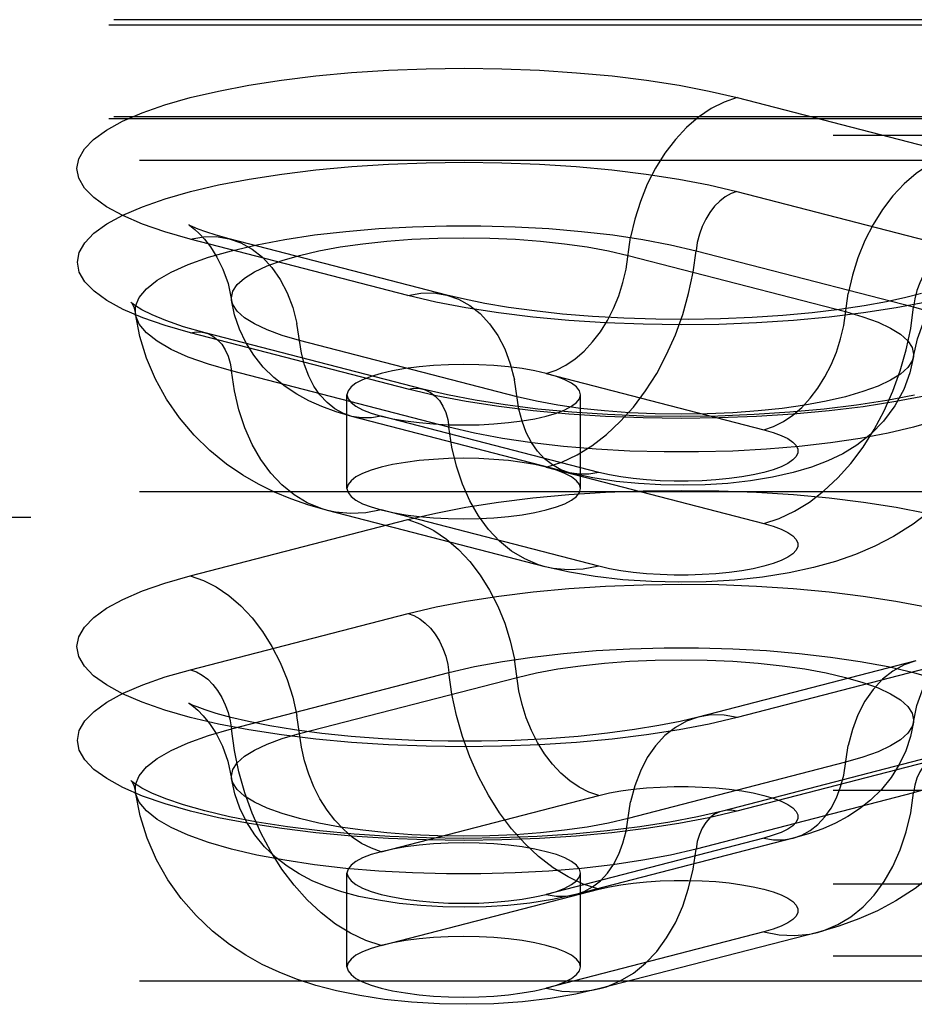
# Model space of a CAD drawing. Header units: inches. Extents: x 0 to 179, y 0 to 116.
# Tile 182 of 234: x 77.375 to 78.333, y 82.222 to 83.277. Entities that reach past the tile are written whole.
import ezdxf

# ---------------------------------------------------------------- set-up
doc = ezdxf.new("R2010")
doc.units = ezdxf.units.IN
doc.header["$LTSCALE"] = 9.842105
doc.header["$MEASUREMENT"] = 0
doc.linetypes.add('HIDDEN', pattern=[0.2, 0.1, -0.1])
doc.layers.add('DEFAULT_2', color=8, linetype='HIDDEN')

msp = doc.modelspace()

# ---------------------------------------------------------------- linework, layer by layer
at = {"layer": 'DEFAULT_2', "color": 8, "linetype": 'HIDDEN'}
for p, q in [((80.429, 83.2768), (76.278, 83.2768)), ((80.4235, 83.2711), (76.278, 83.2711)), ((78.1437, 83.1933), (78.3767, 83.133)), ((80.429, 83.1728), (76.278, 83.1728)), ((80.4235, 83.1706), (76.278, 83.1706)), ((76.278, 83.153), (80.4565, 83.153)), ((80.4565, 83.1261), (76.278, 83.1261)), ((78.1434, 83.0928), (78.3764, 83.0325)), ((77.791, 82.9814), (77.5581, 83.0417)), ((77.8329, 82.9818), (77.5999, 83.0421)), ((78.0996, 83.0294), (78.3326, 82.9692)), ((78.0268, 83.0244), (78.2598, 82.9641)), ((77.7913, 82.881), (77.5584, 82.9413)), ((77.807, 82.8812), (77.574, 82.9415)), ((77.908, 82.873), (77.675, 82.9333)), ((77.8351, 82.8404), (77.6022, 82.9007)), ((77.9393, 82.8979), (78.1722, 82.8376)), ((77.7259, 82.7746), (77.7259, 82.8751)), ((77.9759, 82.7746), (77.9759, 82.8751)), ((77.9641, 82.7916), (77.7312, 82.8519)), ((77.9955, 82.7919), (77.7625, 82.8522)), ((77.9393, 82.7975), (78.1722, 82.7372)), ((80.4565, 82.771), (76.403, 82.771)), ((76.403, 82.7441), (80.4565, 82.7441)), ((77.9381, 82.6909), (77.7051, 82.7512)), ((77.9955, 82.6914), (77.7625, 82.7517)), ((77.5581, 82.6811), (77.791, 82.7414)), ((77.5584, 82.5805), (77.7913, 82.6408)), ((78.3348, 82.5901), (78.1019, 82.5298)), ((78.3767, 82.5898), (78.1437, 82.5295)), ((77.6022, 82.5172), (77.8351, 82.5775)), ((77.675, 82.5121), (77.908, 82.5724)), ((78.3607, 82.4895), (78.1278, 82.4292)), ((78.3764, 82.4894), (78.1434, 82.4291)), ((78.2598, 82.4814), (78.0268, 82.4211)), ((76.278, 82.4517), (80.4235, 82.4517)), ((78.3326, 82.4487), (78.0996, 82.3885)), ((77.7625, 82.3857), (77.9955, 82.446)), ((78.1722, 82.4002), (77.9393, 82.3399)), ((78.2036, 82.4), (77.9706, 82.3397)), ((77.7259, 82.2624), (77.7259, 82.3628)), ((77.9759, 82.2624), (77.9759, 82.3628)), ((76.278, 82.3512), (80.4235, 82.3512)), ((77.7625, 82.2852), (77.9955, 82.3455)), ((78.1722, 82.2998), (77.9393, 82.2395)), ((78.2296, 82.2993), (77.9967, 82.239)), ((76.278, 82.2741), (80.4565, 82.2741)), ((80.4565, 82.2471), (76.278, 82.2471))]:
    msp.add_line(p, q, dxfattribs=at)
for points in [[(77.5581, 83.0417), (77.5309, 83.0495), (77.5069, 83.0578), (77.486, 83.0669), (77.4685, 83.0764), (77.4548, 83.0863), (77.4448, 83.0965), (77.4388, 83.1069), (77.4368, 83.1174), (77.4388, 83.1279), (77.4447, 83.1384), (77.4546, 83.1486), (77.4683, 83.1585), (77.4856, 83.168), (77.5065, 83.177), (77.5308, 83.1855), (77.5581, 83.1933), (77.5882, 83.2004), (77.6209, 83.2066), (77.6558, 83.212), (77.6926, 83.2165), (77.7309, 83.2201), (77.7703, 83.2226), (77.8106, 83.2242), (77.8512, 83.2247), (77.8918, 83.2242), (77.9321, 83.2226), (77.9715, 83.22), (78.0098, 83.2165), (78.0466, 83.212), (78.0814, 83.2065), (78.1137, 83.2003), (78.1437, 83.1933)], [(78.1437, 83.1933), (78.1297, 83.1885), (78.1158, 83.1815), (78.1024, 83.1724), (78.0895, 83.1613), (78.0775, 83.1483), (78.0663, 83.1338), (78.0563, 83.1177), (78.0474, 83.1005), (78.04, 83.0822), (78.034, 83.0633), (78.0296, 83.0439)], [(78.3767, 83.133), (78.3626, 83.1282), (78.3488, 83.1212), (78.3353, 83.1121), (78.3225, 83.101), (78.3104, 83.0881), (78.2993, 83.0735), (78.2892, 83.0574), (78.2804, 83.0402), (78.2729, 83.0219), (78.267, 83.003), (78.2626, 82.9836)], [(77.5584, 82.9413), (77.5312, 82.9491), (77.5072, 82.9574), (77.4863, 82.9665), (77.4689, 82.976), (77.4552, 82.9859), (77.4453, 82.9961), (77.4393, 83.0065), (77.4372, 83.017), (77.4392, 83.0275), (77.4451, 83.0379), (77.455, 83.0481), (77.4687, 83.058), (77.486, 83.0675), (77.5069, 83.0765), (77.5311, 83.085), (77.5584, 83.0928), (77.5885, 83.0998), (77.6211, 83.1061), (77.656, 83.1115), (77.6927, 83.116), (77.731, 83.1195), (77.7704, 83.1221), (77.8106, 83.1236), (77.8512, 83.1241), (77.8918, 83.1236), (77.932, 83.122), (77.9714, 83.1195), (78.0096, 83.1159), (78.0463, 83.1114), (78.0812, 83.106), (78.1135, 83.0998), (78.1434, 83.0928)], [(78.1434, 83.0928), (78.1371, 83.0905), (78.1309, 83.0871), (78.125, 83.0825), (78.1195, 83.0769), (78.1144, 83.0704), (78.11, 83.0632), (78.1062, 83.0553), (78.1032, 83.0469), (78.101, 83.0382), (78.0996, 83.0294)], [(77.4994, 82.9616), (77.4996, 82.9698), (77.5035, 82.9793), (77.5111, 82.9886), (77.5225, 82.9977), (77.5375, 83.0064), (77.5559, 83.0147), (77.5775, 83.0224), (77.6022, 83.0294), (77.6295, 83.0358), (77.6593, 83.0414), (77.6912, 83.0462), (77.7248, 83.0501), (77.7599, 83.053), (77.7959, 83.055), (77.8325, 83.056), (77.8693, 83.056), (77.9059, 83.055), (77.9419, 83.053), (77.977, 83.0501), (78.0106, 83.0462), (78.0425, 83.0414), (78.0723, 83.0358), (78.0996, 83.0294)], [(77.5571, 83.0567), (77.5565, 83.057), (77.5572, 83.0566), (77.5594, 83.055), (77.563, 83.0522), (77.5677, 83.0478), (77.5734, 83.0416), (77.5799, 83.0334), (77.5867, 83.0226), (77.5931, 83.0095), (77.5985, 82.9941), (77.6023, 82.9764)], [(77.5999, 83.0421), (77.5859, 83.046), (77.5749, 83.0495), (77.5667, 83.0525), (77.561, 83.0548), (77.5577, 83.0564), (77.5571, 83.0567)], [(77.5581, 83.0417), (77.5721, 83.0442), (77.586, 83.0444), (77.5999, 83.0421)], [(77.5999, 83.0421), (77.6123, 83.0378), (77.6243, 83.0311), (77.6355, 83.0223), (77.6455, 83.0114), (77.6544, 82.9987), (77.6618, 82.9844), (77.6678, 82.9685), (77.6722, 82.9514)], [(77.6023, 82.9764), (77.6021, 82.9788), (77.6037, 82.9861), (77.6084, 82.9932), (77.6161, 83.0001), (77.6268, 83.0068), (77.6403, 83.0131), (77.6564, 83.019), (77.675, 83.0244), (77.6958, 83.0292), (77.7186, 83.0334), (77.743, 83.0369), (77.7687, 83.0396), (77.7955, 83.0416), (77.823, 83.0428), (77.8509, 83.0432), (77.8788, 83.0428), (77.9063, 83.0416), (77.9331, 83.0396), (77.9588, 83.0369), (77.9832, 83.0334), (78.006, 83.0292), (78.0268, 83.0244)], [(77.9393, 82.8979), (77.9498, 82.9015), (77.9602, 82.9067), (77.9702, 82.9136), (77.9798, 82.9219), (77.9889, 82.9316), (77.9972, 82.9425), (78.0048, 82.9545), (78.0114, 82.9674), (78.0169, 82.9811), (78.0214, 82.9952), (78.0247, 83.0097), (78.0296, 83.0439)], [(77.9393, 82.7975), (77.9558, 82.8029), (77.9722, 82.8106), (77.9882, 82.8205), (78.0037, 82.8324), (78.0185, 82.8463), (78.0325, 82.8619), (78.0455, 82.8793), (78.0575, 82.898), (78.0681, 82.9181), (78.0775, 82.9391), (78.0854, 82.961), (78.0917, 82.9836), (78.0965, 83.0064), (78.0996, 83.0294)], [(78.3764, 83.0325), (78.3701, 83.0302), (78.3639, 83.0268), (78.358, 83.0222), (78.3524, 83.0166), (78.3474, 83.0101), (78.3429, 83.0029), (78.3391, 82.995), (78.3361, 82.9866), (78.3339, 82.9779), (78.3326, 82.9692)], [(78.3324, 82.9161), (78.3366, 82.9349), (78.3427, 82.9516), (78.3502, 82.966), (78.3582, 82.9775), (78.3653, 82.9857), (78.3711, 82.9913), (78.3753, 82.9947), (78.3768, 82.9957)], [(77.791, 82.9814), (77.8051, 82.9839), (77.8189, 82.9841), (77.8329, 82.9818)], [(77.4993, 82.9703), (77.4955, 82.9732), (77.4945, 82.9742), (77.4954, 82.973), (77.4975, 82.9688), (77.4994, 82.9616)], [(77.675, 82.9333), (77.6564, 82.9387), (77.6403, 82.9446), (77.6268, 82.9509), (77.6161, 82.9576), (77.6084, 82.9645), (77.6037, 82.9716), (77.6023, 82.9764)], [(77.7312, 82.8519), (77.7143, 82.8568), (77.699, 82.8624), (77.6851, 82.8686), (77.6721, 82.8757), (77.6596, 82.8839), (77.6477, 82.8934), (77.6363, 82.9047), (77.6261, 82.9174), (77.6176, 82.931), (77.6108, 82.9454), (77.6056, 82.9606), (77.6023, 82.9764)], [(78.3465, 82.9744), (78.3139, 82.9681), (78.279, 82.9627), (78.2422, 82.9582), (78.2039, 82.9546), (78.1644, 82.9521), (78.1242, 82.9505), (78.0836, 82.95), (78.0429, 82.9506), (78.0027, 82.9521), (77.9633, 82.9547), (77.925, 82.9582), (77.8882, 82.9628), (77.8533, 82.9682), (77.821, 82.9744), (77.791, 82.9814)], [(78.3411, 82.9835), (78.3241, 82.9791), (78.3036, 82.9747), (78.2798, 82.9704), (78.2531, 82.9664), (78.224, 82.9629), (78.1927, 82.96), (78.1599, 82.9578), (78.1259, 82.9563), (78.0913, 82.9557), (78.0566, 82.956), (78.0223, 82.9571), (77.9889, 82.9589), (77.9568, 82.9615), (77.9267, 82.9648), (77.8988, 82.9687), (77.8736, 82.9729), (77.8517, 82.9773), (77.8329, 82.9818)], [(77.8329, 82.9818), (77.8452, 82.9775), (77.8573, 82.9708), (77.8685, 82.962), (77.8785, 82.9511), (77.8873, 82.9384), (77.8948, 82.9241), (77.9007, 82.9082), (77.9052, 82.8911)], [(78.1722, 82.8376), (78.1827, 82.8412), (78.1931, 82.8465), (78.2032, 82.8533), (78.2128, 82.8616), (78.2218, 82.8713), (78.2302, 82.8822), (78.2377, 82.8942), (78.2443, 82.9071), (78.2499, 82.9208), (78.2543, 82.9349), (78.2577, 82.9494), (78.2626, 82.9836)], [(77.574, 82.9415), (77.551, 82.948), (77.5321, 82.9545), (77.5173, 82.9606), (77.5064, 82.966), (77.4993, 82.9703)], [(78.1722, 82.7372), (78.1888, 82.7426), (78.2051, 82.7503), (78.2211, 82.7602), (78.2366, 82.7721), (78.2515, 82.786), (78.2655, 82.8016), (78.2785, 82.819), (78.2904, 82.8377), (78.3011, 82.8578), (78.3104, 82.8788), (78.3183, 82.9008), (78.3247, 82.9233), (78.3295, 82.9461), (78.3326, 82.9692)], [(78.2598, 82.9641), (78.2783, 82.9587), (78.2945, 82.9528), (78.308, 82.9465), (78.3187, 82.9398), (78.3264, 82.9329), (78.331, 82.9258), (78.3326, 82.9186), (78.3324, 82.9161)], [(78.3326, 82.9692), (78.3572, 82.9621), (78.3789, 82.9544), (78.3973, 82.9461), (78.4123, 82.9374), (78.4236, 82.9283), (78.4313, 82.919), (78.4351, 82.9095), (78.4354, 82.9014)], [(77.7051, 82.7512), (77.6849, 82.757), (77.6659, 82.7637), (77.6483, 82.7709), (77.6313, 82.7793), (77.6142, 82.7891), (77.5969, 82.8009), (77.5792, 82.8152), (77.5621, 82.8318), (77.5464, 82.8503), (77.5326, 82.8705), (77.5209, 82.8917), (77.5114, 82.9141), (77.5042, 82.9375), (77.4994, 82.9616)], [(77.6022, 82.9007), (77.5775, 82.9078), (77.5559, 82.9155), (77.5375, 82.9237), (77.5225, 82.9324), (77.5111, 82.9415), (77.5035, 82.9508), (77.4996, 82.9603), (77.4994, 82.9616)], [(77.5584, 82.9413), (77.5647, 82.9424), (77.5709, 82.9421), (77.574, 82.9415)], [(77.7312, 82.8519), (77.722, 82.8551), (77.7129, 82.8601), (77.7046, 82.8667), (77.697, 82.8749), (77.6904, 82.8844), (77.6849, 82.8951), (77.6804, 82.907), (77.6771, 82.9198), (77.6722, 82.9514)], [(77.574, 82.9415), (77.5768, 82.9406), (77.5823, 82.9379), (77.5874, 82.934), (77.5918, 82.9291), (77.5956, 82.9231), (77.5986, 82.9163), (77.6008, 82.9088), (77.6022, 82.9007)], [(78.3324, 82.9161), (78.331, 82.9113), (78.3264, 82.9042), (78.3187, 82.8973), (78.308, 82.8906), (78.2945, 82.8843), (78.2783, 82.8784), (78.2598, 82.873), (78.239, 82.8682), (78.2162, 82.864), (78.1918, 82.8605), (78.166, 82.8578), (78.1392, 82.8558), (78.1117, 82.8546), (78.0839, 82.8542), (78.056, 82.8546), (78.0285, 82.8558), (78.0017, 82.8578), (77.9759, 82.8605), (77.9515, 82.864), (77.9288, 82.8682), (77.908, 82.873)], [(78.3324, 82.9161), (78.3286, 82.8985), (78.3221, 82.8808), (78.3126, 82.8631), (78.3005, 82.8469), (78.2867, 82.8328), (78.2717, 82.8211), (78.2567, 82.8119), (78.2408, 82.8042), (78.2232, 82.7975), (78.2038, 82.7917), (78.1816, 82.7867), (78.1578, 82.7829), (78.1338, 82.7802), (78.1095, 82.7787), (78.0857, 82.7782), (78.062, 82.7785), (78.0381, 82.7799), (78.014, 82.7823), (77.9891, 82.7861), (77.9641, 82.7916)], [(77.7051, 82.7512), (77.6981, 82.7533), (77.6833, 82.7595), (77.6693, 82.7679), (77.6563, 82.7785), (77.6443, 82.7911), (77.6337, 82.8056), (77.6243, 82.8218), (77.6164, 82.8397), (77.6101, 82.8589), (77.6053, 82.8793), (77.6022, 82.9007)], [(77.8509, 82.9074), (77.8346, 82.9071), (77.8185, 82.9063), (77.8031, 82.9049), (77.7884, 82.9031), (77.7748, 82.9007), (77.7625, 82.8979), (77.7517, 82.8948), (77.7426, 82.8912), (77.7354, 82.8874), (77.7302, 82.8834), (77.727, 82.8793), (77.7259, 82.8751)], [(78.4354, 82.9014), (78.4351, 82.9), (78.4313, 82.8905), (78.4236, 82.8812), (78.4123, 82.8721), (78.3973, 82.8634), (78.3789, 82.8552), (78.3572, 82.8475), (78.3326, 82.8404), (78.3052, 82.834), (78.2754, 82.8284), (78.2436, 82.8236), (78.2099, 82.8198), (78.1749, 82.8168), (78.1389, 82.8148), (78.1023, 82.8139), (78.0654, 82.8139), (78.0288, 82.8148), (77.9928, 82.8168), (77.9578, 82.8198), (77.9241, 82.8236), (77.8923, 82.8284), (77.8625, 82.834), (77.8351, 82.8404)], [(77.9393, 82.8979), (77.927, 82.9007), (77.9134, 82.9031), (77.8987, 82.9049), (77.8833, 82.9063), (77.8672, 82.9071), (77.8509, 82.9074)], [(78.4354, 82.9014), (78.43, 82.875), (78.4213, 82.8484), (78.409, 82.8219), (78.3932, 82.7966), (78.3741, 82.7731), (78.353, 82.7527), (78.332, 82.7364), (78.3112, 82.7233), (78.291, 82.7128), (78.2705, 82.704), (78.2488, 82.6964), (78.2254, 82.6899), (78.1992, 82.6842), (78.1709, 82.6797), (78.141, 82.6765), (78.1104, 82.6746), (78.0812, 82.6742), (78.052, 82.6749), (78.0214, 82.6769), (77.9916, 82.6804), (77.9641, 82.685), (77.9381, 82.6909)], [(77.9641, 82.7916), (77.9549, 82.7948), (77.9459, 82.7999), (77.9375, 82.8065), (77.93, 82.8146), (77.9234, 82.8241), (77.9178, 82.8348), (77.9134, 82.8467), (77.91, 82.8595), (77.9052, 82.8911)], [(77.9759, 82.8751), (77.9748, 82.8793), (77.9716, 82.8834), (77.9664, 82.8874), (77.9592, 82.8912), (77.9501, 82.8947), (77.9393, 82.8979)], [(77.7913, 82.881), (77.7976, 82.8821), (77.8038, 82.8818), (77.807, 82.8812)], [(78.3462, 82.874), (78.3136, 82.8677), (78.2787, 82.8623), (78.242, 82.8578), (78.2038, 82.8543), (78.1643, 82.8517), (78.1241, 82.8502), (78.0836, 82.8497), (78.043, 82.8502), (78.0028, 82.8518), (77.9634, 82.8543), (77.9252, 82.8579), (77.8884, 82.8624), (77.8536, 82.8678), (77.8213, 82.874), (77.7913, 82.881)], [(78.3334, 82.8748), (78.3038, 82.8691), (78.2714, 82.864), (78.2367, 82.8597), (78.2, 82.8563), (78.1619, 82.8538), (78.1229, 82.8523), (78.0834, 82.8518), (78.0438, 82.8523), (78.0048, 82.8539), (77.9667, 82.8564), (77.9301, 82.8598), (77.8953, 82.8642), (77.863, 82.8692), (77.8335, 82.875), (77.807, 82.8812)], [(77.807, 82.8812), (77.8097, 82.8803), (77.8153, 82.8776), (77.8203, 82.8737), (77.8248, 82.8688), (77.8286, 82.8628), (77.8316, 82.856), (77.8338, 82.8485), (77.8351, 82.8404)], [(77.7259, 82.8751), (77.727, 82.8708), (77.7302, 82.8667), (77.7354, 82.8627), (77.7426, 82.8589), (77.7517, 82.8554), (77.7625, 82.8522)], [(77.8509, 82.8427), (77.8674, 82.843), (77.8833, 82.8438), (77.8987, 82.8452), (77.9134, 82.847), (77.927, 82.8494), (77.9393, 82.8522), (77.9501, 82.8554), (77.9592, 82.8589), (77.9664, 82.8627), (77.9716, 82.8667), (77.9748, 82.8708), (77.9759, 82.8751)], [(77.7625, 82.8522), (77.752, 82.8503), (77.7416, 82.8502), (77.7312, 82.8519)], [(77.7625, 82.8522), (77.7749, 82.8494), (77.7884, 82.847), (77.8031, 82.8452), (77.8185, 82.8438), (77.8344, 82.843), (77.8509, 82.8427)], [(77.9381, 82.6909), (77.9311, 82.693), (77.9162, 82.6992), (77.9022, 82.7076), (77.8892, 82.7182), (77.8773, 82.7308), (77.8666, 82.7453), (77.8573, 82.7616), (77.8494, 82.7794), (77.843, 82.7986), (77.8382, 82.819), (77.8351, 82.8404)], [(78.1722, 82.8376), (78.1823, 82.8347), (78.1907, 82.8315), (78.1978, 82.8281), (78.2032, 82.8244), (78.2068, 82.8206), (78.2086, 82.8167), (78.2086, 82.8128), (78.2068, 82.8089), (78.2032, 82.8052), (78.1979, 82.8015), (78.1908, 82.798), (78.1823, 82.7948), (78.1722, 82.7919), (78.1609, 82.7893), (78.1485, 82.7871), (78.1351, 82.7853), (78.121, 82.7839), (78.1063, 82.7829), (78.0913, 82.7825), (78.0762, 82.7825), (78.0612, 82.7829), (78.0466, 82.7839), (78.0324, 82.7853), (78.0191, 82.7871), (78.0068, 82.7893), (77.9955, 82.7919)], [(77.8509, 82.807), (77.8346, 82.8067), (77.8185, 82.8059), (77.8031, 82.8045), (77.7884, 82.8026), (77.7748, 82.8003), (77.7625, 82.7975), (77.7517, 82.7943), (77.7426, 82.7908), (77.7354, 82.787), (77.7302, 82.783), (77.727, 82.7788), (77.7259, 82.7746)], [(77.9393, 82.7975), (77.927, 82.8003), (77.9134, 82.8026), (77.8987, 82.8045), (77.8833, 82.8059), (77.8672, 82.8067), (77.8509, 82.807)], [(77.9759, 82.7746), (77.9748, 82.7788), (77.9716, 82.783), (77.9664, 82.787), (77.9592, 82.7908), (77.9501, 82.7943), (77.9393, 82.7975)], [(77.9955, 82.7919), (77.985, 82.79), (77.9746, 82.7899), (77.9641, 82.7916)], [(77.7259, 82.7746), (77.727, 82.7704), (77.7302, 82.7662), (77.7354, 82.7622), (77.7426, 82.7584), (77.7517, 82.7549), (77.7625, 82.7517)], [(77.8509, 82.7422), (77.8674, 82.7425), (77.8833, 82.7434), (77.8987, 82.7447), (77.9134, 82.7466), (77.927, 82.7489), (77.9393, 82.7517), (77.9501, 82.7549), (77.9592, 82.7584), (77.9664, 82.7622), (77.9716, 82.7662), (77.9748, 82.7704), (77.9759, 82.7746)], [(77.791, 82.7414), (77.821, 82.7484), (77.8533, 82.7546), (77.8882, 82.76), (77.925, 82.7645), (77.9633, 82.7681), (78.0027, 82.7707), (78.0429, 82.7722), (78.0836, 82.7727), (78.1242, 82.7722), (78.1644, 82.7707), (78.2039, 82.7681), (78.2422, 82.7646), (78.279, 82.7601), (78.3139, 82.7547), (78.3465, 82.7484)], [(77.7625, 82.7517), (77.746, 82.7486), (77.7296, 82.7478), (77.7136, 82.7494), (77.7051, 82.7512)], [(77.7625, 82.7517), (77.7749, 82.7489), (77.7884, 82.7466), (77.8031, 82.7447), (77.8185, 82.7434), (77.8344, 82.7425), (77.8509, 82.7422)], [(77.791, 82.7414), (77.8051, 82.7366), (77.8189, 82.7296), (77.8324, 82.7205), (77.8452, 82.7094), (77.8573, 82.6964), (77.8685, 82.6818), (77.8785, 82.6658), (77.8873, 82.6485), (77.8948, 82.6303), (77.9007, 82.6114), (77.9052, 82.592)], [(78.1722, 82.7372), (78.1823, 82.7343), (78.1907, 82.7311), (78.1978, 82.7276), (78.2032, 82.724), (78.2068, 82.7202), (78.2086, 82.7163), (78.2086, 82.7124), (78.2068, 82.7085), (78.2032, 82.7047), (78.1979, 82.701), (78.1908, 82.6976), (78.1823, 82.6944), (78.1722, 82.6914), (78.1609, 82.6888), (78.1485, 82.6866), (78.1351, 82.6848), (78.121, 82.6834), (78.1063, 82.6825), (78.0913, 82.682), (78.0762, 82.682), (78.0612, 82.6825), (78.0466, 82.6834), (78.0324, 82.6848), (78.0191, 82.6866), (78.0068, 82.6888), (77.9955, 82.6914)], [(77.9955, 82.6914), (77.9789, 82.6883), (77.9626, 82.6875), (77.9466, 82.6891), (77.9381, 82.6909)], [(78.1437, 82.5295), (78.1137, 82.5224), (78.0814, 82.5162), (78.0466, 82.5108), (78.0098, 82.5063), (77.9715, 82.5027), (77.9321, 82.5002), (77.8918, 82.4986), (77.8512, 82.4981), (77.8106, 82.4986), (77.7703, 82.5001), (77.7309, 82.5027), (77.6926, 82.5062), (77.6558, 82.5107), (77.6209, 82.5161), (77.5882, 82.5224), (77.5581, 82.5295), (77.5308, 82.5373), (77.5065, 82.5457), (77.4856, 82.5548), (77.4683, 82.5643), (77.4546, 82.5742), (77.4447, 82.5844), (77.4388, 82.5948), (77.4368, 82.6054), (77.4388, 82.6159), (77.4448, 82.6263), (77.4548, 82.6365), (77.4685, 82.6464), (77.486, 82.6559), (77.5069, 82.6649), (77.5309, 82.6733), (77.5581, 82.6811)], [(77.5581, 82.6811), (77.5721, 82.6763), (77.586, 82.6693), (77.5994, 82.6602), (77.6123, 82.6491), (77.6243, 82.6361), (77.6355, 82.6215), (77.6455, 82.6055), (77.6544, 82.5882), (77.6618, 82.57), (77.6678, 82.5511), (77.6722, 82.5317)], [(77.7913, 82.6408), (77.8213, 82.6478), (77.8536, 82.6541), (77.8884, 82.6595), (77.9252, 82.664), (77.9634, 82.6675), (78.0028, 82.6701), (78.043, 82.6716), (78.0836, 82.6722), (78.1241, 82.6717), (78.1643, 82.6701), (78.2038, 82.6676), (78.242, 82.664), (78.2787, 82.6595), (78.3136, 82.6541), (78.3462, 82.6479)], [(77.7913, 82.6408), (77.7976, 82.6386), (77.8038, 82.6351), (77.8097, 82.6306), (77.8153, 82.625), (77.8203, 82.6185), (77.8248, 82.6112), (77.8286, 82.6033), (77.8316, 82.595), (77.8338, 82.5863), (77.8351, 82.5775)], [(78.3324, 82.5245), (78.3362, 82.5422), (78.3417, 82.5578), (78.3483, 82.5711), (78.3552, 82.5819), (78.3618, 82.5902), (78.3676, 82.5964), (78.3722, 82.6006), (78.3757, 82.6033), (78.3776, 82.6046)], [(77.8351, 82.5775), (77.8625, 82.5839), (77.8923, 82.5895), (77.9241, 82.5942), (77.9578, 82.5981), (77.9928, 82.6011), (78.0288, 82.6031), (78.0654, 82.604), (78.1023, 82.604), (78.1389, 82.6031), (78.1749, 82.6011), (78.2099, 82.5981), (78.2436, 82.5942), (78.2754, 82.5895), (78.3052, 82.5839), (78.3326, 82.5775), (78.3572, 82.5704), (78.3789, 82.5627), (78.3973, 82.5545), (78.4123, 82.5458), (78.4236, 82.5367), (78.4313, 82.5274), (78.4351, 82.5179), (78.4354, 82.5097)], [(77.9955, 82.446), (77.985, 82.4496), (77.9746, 82.4548), (77.9645, 82.4616), (77.9549, 82.4699), (77.9459, 82.4796), (77.9375, 82.4906), (77.93, 82.5026), (77.9234, 82.5155), (77.9178, 82.5291), (77.9134, 82.5433), (77.91, 82.5578), (77.9052, 82.592)], [(77.908, 82.5724), (77.9288, 82.5772), (77.9515, 82.5814), (77.9759, 82.5849), (78.0017, 82.5877), (78.0285, 82.5897), (78.056, 82.5909), (78.0839, 82.5913), (78.1117, 82.5909), (78.1392, 82.5897), (78.166, 82.5877), (78.1918, 82.5849), (78.2162, 82.5814), (78.239, 82.5772), (78.2598, 82.5724), (78.2783, 82.567), (78.2945, 82.5612), (78.308, 82.5548), (78.3187, 82.5482), (78.3264, 82.5412), (78.331, 82.5341), (78.3326, 82.5269), (78.3324, 82.5245)], [(78.3348, 82.5901), (78.3225, 82.5858), (78.3104, 82.5791), (78.2993, 82.5703), (78.2892, 82.5595), (78.2804, 82.5468), (78.2729, 82.5324), (78.267, 82.5166), (78.2626, 82.4995)], [(78.1434, 82.4291), (78.1135, 82.4221), (78.0812, 82.4159), (78.0463, 82.4105), (78.0096, 82.4059), (77.9714, 82.4024), (77.932, 82.3998), (77.8918, 82.3983), (77.8512, 82.3977), (77.8106, 82.3983), (77.7704, 82.3998), (77.731, 82.4023), (77.6927, 82.4059), (77.656, 82.4104), (77.6211, 82.4158), (77.5885, 82.422), (77.5584, 82.4291), (77.5311, 82.4369), (77.5069, 82.4453), (77.486, 82.4544), (77.4687, 82.4639), (77.455, 82.4738), (77.4451, 82.484), (77.4392, 82.4944), (77.4372, 82.5049), (77.4393, 82.5154), (77.4453, 82.5258), (77.4552, 82.536), (77.4689, 82.5459), (77.4863, 82.5554), (77.5072, 82.5644), (77.5312, 82.5728), (77.5584, 82.5805)], [(77.5584, 82.5805), (77.5647, 82.5783), (77.5709, 82.5748), (77.5768, 82.5703), (77.5823, 82.5647), (77.5874, 82.5582), (77.5918, 82.5509), (77.5956, 82.543), (77.5986, 82.5347), (77.6008, 82.526), (77.6022, 82.5172)], [(77.9955, 82.3455), (77.9789, 82.351), (77.9626, 82.3587), (77.9466, 82.3685), (77.9311, 82.3804), (77.9162, 82.3943), (77.9022, 82.41), (77.8892, 82.4273), (77.8773, 82.4461), (77.8666, 82.4661), (77.8573, 82.4872), (77.8494, 82.5091), (77.843, 82.5316), (77.8382, 82.5545), (77.8351, 82.5775)], [(77.5613, 82.5424), (77.5599, 82.5431), (77.5571, 82.5444), (77.5566, 82.5447), (77.5582, 82.5437), (77.5614, 82.5412), (77.5661, 82.5371), (77.5719, 82.5311), (77.5786, 82.5229), (77.5857, 82.5121), (77.5925, 82.4986), (77.5983, 82.4826), (77.6023, 82.4642)], [(78.1019, 82.5298), (78.0825, 82.5252), (78.0598, 82.5207), (78.0338, 82.5164), (78.0048, 82.5125), (77.9735, 82.5092), (77.9402, 82.5066), (77.9056, 82.5048), (77.8701, 82.5039), (77.8342, 82.5039), (77.7987, 82.5047), (77.7639, 82.5065), (77.7305, 82.509), (77.6989, 82.5123), (77.6697, 82.5161), (77.6434, 82.5205), (77.6205, 82.525), (77.6014, 82.5295), (77.586, 82.5337), (77.5742, 82.5375), (77.5655, 82.5407), (77.5613, 82.5424)], [(77.7625, 82.3857), (77.752, 82.3893), (77.7416, 82.3945), (77.7316, 82.4013), (77.722, 82.4097), (77.7129, 82.4193), (77.7046, 82.4303), (77.697, 82.4423), (77.6904, 82.4552), (77.6849, 82.4688), (77.6804, 82.483), (77.6771, 82.4975), (77.6722, 82.5317)], [(78.1437, 82.5295), (78.1297, 82.532), (78.1158, 82.5321), (78.1019, 82.5298)], [(78.1019, 82.5298), (78.0895, 82.5255), (78.0775, 82.5188), (78.0663, 82.51), (78.0563, 82.4992), (78.0474, 82.4865), (78.04, 82.4721), (78.034, 82.4563), (78.0296, 82.4392)], [(78.3324, 82.5245), (78.3292, 82.5089), (78.3241, 82.4938), (78.3172, 82.4791), (78.3085, 82.4653), (78.2981, 82.4524), (78.2865, 82.441), (78.2745, 82.4315), (78.2621, 82.4233), (78.2491, 82.4163), (78.2353, 82.4102), (78.2202, 82.4048), (78.2036, 82.4)], [(78.3324, 82.5245), (78.331, 82.5197), (78.3264, 82.5126), (78.3187, 82.5056), (78.308, 82.499), (78.2945, 82.4927), (78.2783, 82.4868), (78.2598, 82.4814)], [(77.4994, 82.4494), (77.4996, 82.4576), (77.5035, 82.4671), (77.5111, 82.4764), (77.5225, 82.4855), (77.5375, 82.4942), (77.5559, 82.5024), (77.5775, 82.5101), (77.6022, 82.5172)], [(77.6023, 82.4642), (77.6021, 82.4666), (77.6037, 82.4738), (77.6084, 82.4809), (77.6161, 82.4879), (77.6268, 82.4945), (77.6403, 82.5009), (77.6564, 82.5068), (77.675, 82.5121)], [(77.7625, 82.2852), (77.746, 82.2907), (77.7296, 82.2984), (77.7136, 82.3082), (77.6981, 82.3202), (77.6833, 82.334), (77.6693, 82.3497), (77.6563, 82.367), (77.6443, 82.3858), (77.6337, 82.4058), (77.6243, 82.4269), (77.6164, 82.4488), (77.6101, 82.4713), (77.6053, 82.4942), (77.6022, 82.5172)], [(78.4354, 82.5097), (78.4297, 82.4822), (78.4207, 82.4552), (78.4084, 82.4292), (78.393, 82.4048), (78.3747, 82.3821), (78.3545, 82.3623), (78.3341, 82.3462), (78.3137, 82.3331), (78.294, 82.3225), (78.274, 82.3137), (78.2525, 82.3059), (78.2296, 82.2993)], [(78.4354, 82.5097), (78.4351, 82.5084), (78.4313, 82.4989), (78.4236, 82.4896), (78.4123, 82.4805), (78.3973, 82.4718), (78.3789, 82.4635), (78.3572, 82.4558), (78.3326, 82.4487)], [(78.2036, 82.4), (78.2128, 82.4032), (78.2218, 82.4082), (78.2302, 82.4148), (78.2377, 82.4229), (78.2443, 82.4324), (78.2499, 82.4432), (78.2543, 82.455), (78.2577, 82.4678), (78.2626, 82.4995)], [(78.3607, 82.4895), (78.358, 82.4887), (78.3524, 82.486), (78.3474, 82.4821), (78.3429, 82.4771), (78.3391, 82.4712), (78.3361, 82.4644), (78.3339, 82.4568), (78.3326, 82.4487)], [(77.5029, 82.4558), (77.4993, 82.4581), (77.4955, 82.461), (77.4945, 82.462), (77.4954, 82.4607), (77.4975, 82.4566), (77.4994, 82.4494)], [(78.0268, 82.4211), (78.006, 82.4163), (77.9832, 82.4121), (77.9588, 82.4086), (77.9331, 82.4058), (77.9063, 82.4038), (77.8788, 82.4026), (77.8509, 82.4022), (77.823, 82.4026), (77.7955, 82.4038), (77.7687, 82.4058), (77.743, 82.4086), (77.7186, 82.4121), (77.6958, 82.4163), (77.675, 82.4211), (77.6564, 82.4265), (77.6403, 82.4324), (77.6268, 82.4387), (77.6161, 82.4453), (77.6084, 82.4523), (77.6037, 82.4594), (77.6023, 82.4642)], [(77.9706, 82.3397), (77.9461, 82.3343), (77.9217, 82.3305), (77.8981, 82.3281), (77.8748, 82.3267), (77.8517, 82.3262), (77.8286, 82.3266), (77.805, 82.328), (77.7819, 82.3303), (77.7595, 82.3336), (77.7387, 82.3378), (77.7203, 82.3427), (77.7037, 82.3483), (77.6887, 82.3546), (77.6748, 82.3618), (77.6618, 82.37), (77.6496, 82.3796), (77.6377, 82.391), (77.6271, 82.4038), (77.6183, 82.4175), (77.6112, 82.4322), (77.6058, 82.4478), (77.6023, 82.4642)], [(78.0996, 82.3885), (78.0723, 82.3821), (78.0425, 82.3765), (78.0106, 82.3717), (77.977, 82.3678), (77.9419, 82.3649), (77.9059, 82.3629), (77.8693, 82.3619), (77.8325, 82.3619), (77.7959, 82.3629), (77.7599, 82.3649), (77.7248, 82.3678), (77.6912, 82.3717), (77.6593, 82.3765), (77.6295, 82.3821), (77.6022, 82.3885), (77.5775, 82.3955), (77.5559, 82.4032), (77.5375, 82.4115), (77.5225, 82.4202), (77.5111, 82.4293), (77.5035, 82.4386), (77.4996, 82.4481), (77.4994, 82.4494)], [(77.9967, 82.239), (77.9708, 82.2331), (77.9435, 82.2285), (77.9137, 82.225), (77.8832, 82.2229), (77.854, 82.2222), (77.8251, 82.2227), (77.7951, 82.2244), (77.7662, 82.2274), (77.7395, 82.2315), (77.7148, 82.2366), (77.6925, 82.2425), (77.672, 82.2492), (77.6532, 82.2566), (77.6352, 82.265), (77.6176, 82.2748), (77.6, 82.2864), (77.5818, 82.3007), (77.5643, 82.3173), (77.5484, 82.3356), (77.5342, 82.3556), (77.5221, 82.3771), (77.5121, 82.4), (77.5044, 82.4242), (77.4994, 82.4494)], [(78.1278, 82.4292), (78.1013, 82.423), (78.0717, 82.4173), (78.0393, 82.4122), (78.0045, 82.4079), (77.9677, 82.4044), (77.9295, 82.4019), (77.8904, 82.4004), (77.8507, 82.3999), (77.8111, 82.4004), (77.7719, 82.4019), (77.7337, 82.4045), (77.6969, 82.4079), (77.6621, 82.4123), (77.6296, 82.4174), (77.6, 82.4231), (77.5736, 82.4294), (77.5507, 82.4359), (77.5319, 82.4423), (77.5171, 82.4484), (77.5063, 82.4538), (77.5029, 82.4558)], [(77.9955, 82.446), (78.0068, 82.4486), (78.0191, 82.4508), (78.0324, 82.4526), (78.0466, 82.454), (78.0612, 82.4549), (78.0762, 82.4554), (78.0913, 82.4554), (78.1063, 82.4549), (78.121, 82.454), (78.1351, 82.4526), (78.1485, 82.4508), (78.1609, 82.4486), (78.1722, 82.446), (78.1823, 82.4431), (78.1908, 82.4398), (78.1979, 82.4364), (78.2032, 82.4327), (78.2068, 82.4289), (78.2086, 82.425), (78.2086, 82.4211), (78.2068, 82.4173), (78.2032, 82.4135), (78.1978, 82.4098), (78.1907, 82.4063), (78.1823, 82.4032), (78.1722, 82.4002)], [(78.2296, 82.2993), (78.2366, 82.3014), (78.2515, 82.3076), (78.2655, 82.316), (78.2785, 82.3266), (78.2904, 82.3392), (78.3011, 82.3537), (78.3104, 82.3699), (78.3183, 82.3877), (78.3247, 82.407), (78.3295, 82.4274), (78.3326, 82.4487)], [(77.9706, 82.3397), (77.9798, 82.3429), (77.9889, 82.3479), (77.9972, 82.3545), (78.0048, 82.3626), (78.0114, 82.3721), (78.0169, 82.3829), (78.0214, 82.3947), (78.0247, 82.4075), (78.0296, 82.4392)], [(78.1278, 82.4292), (78.125, 82.4284), (78.1195, 82.4257), (78.1144, 82.4218), (78.11, 82.4168), (78.1062, 82.4109), (78.1032, 82.4041), (78.101, 82.3966), (78.0996, 82.3885)], [(78.1434, 82.4291), (78.1371, 82.4301), (78.1309, 82.4299), (78.1278, 82.4292)], [(77.8509, 82.3952), (77.8344, 82.3949), (77.8185, 82.3941), (77.8031, 82.3927), (77.7884, 82.3908), (77.7749, 82.3885), (77.7625, 82.3857)], [(77.9759, 82.3628), (77.9748, 82.367), (77.9716, 82.3712), (77.9664, 82.3752), (77.9592, 82.379), (77.9501, 82.3825), (77.9393, 82.3857), (77.927, 82.3885), (77.9134, 82.3908), (77.8987, 82.3927), (77.8833, 82.3941), (77.8674, 82.3949), (77.8509, 82.3952)], [(78.1722, 82.4002), (78.1827, 82.3984), (78.1931, 82.3983), (78.2036, 82.4)], [(77.7625, 82.3857), (77.7517, 82.3825), (77.7426, 82.379), (77.7354, 82.3752), (77.7302, 82.3712), (77.727, 82.367), (77.7259, 82.3628)], [(77.9967, 82.239), (78.0037, 82.2411), (78.0185, 82.2473), (78.0325, 82.2557), (78.0455, 82.2663), (78.0575, 82.2789), (78.0681, 82.2934), (78.0775, 82.3096), (78.0854, 82.3274), (78.0917, 82.3467), (78.0965, 82.3671), (78.0996, 82.3885)], [(77.7259, 82.3628), (77.727, 82.3586), (77.7302, 82.3545), (77.7354, 82.3504), (77.7426, 82.3466), (77.7517, 82.3431), (77.7625, 82.3399), (77.7748, 82.3372), (77.7884, 82.3348), (77.8031, 82.3329), (77.8185, 82.3316), (77.8346, 82.3307), (77.8509, 82.3305)], [(77.9393, 82.3399), (77.9501, 82.3432), (77.9592, 82.3466), (77.9664, 82.3504), (77.9716, 82.3545), (77.9748, 82.3586), (77.9759, 82.3628)], [(77.9955, 82.3455), (78.0068, 82.3481), (78.0191, 82.3503), (78.0324, 82.3521), (78.0466, 82.3535), (78.0612, 82.3545), (78.0762, 82.355), (78.0913, 82.355), (78.1063, 82.3545), (78.121, 82.3536), (78.1351, 82.3522), (78.1485, 82.3503), (78.1609, 82.3481), (78.1722, 82.3455), (78.1823, 82.3426), (78.1908, 82.3394), (78.1979, 82.3359), (78.2032, 82.3323), (78.2068, 82.3285), (78.2086, 82.3246), (78.2086, 82.3207), (78.2068, 82.3168), (78.2032, 82.313), (78.1978, 82.3094), (78.1907, 82.3059), (78.1823, 82.3027), (78.1722, 82.2998)], [(77.8509, 82.3305), (77.8672, 82.3307), (77.8833, 82.3316), (77.8987, 82.3329), (77.9134, 82.3348), (77.927, 82.3372), (77.9393, 82.3399)], [(77.9393, 82.3399), (77.9498, 82.3381), (77.9602, 82.338), (77.9706, 82.3397)], [(78.1722, 82.2998), (78.1888, 82.2967), (78.2051, 82.2959), (78.2211, 82.2975), (78.2296, 82.2993)], [(77.8509, 82.2947), (77.8344, 82.2944), (77.8185, 82.2936), (77.8031, 82.2923), (77.7884, 82.2904), (77.7749, 82.2881), (77.7625, 82.2852)], [(77.9759, 82.2624), (77.9748, 82.2666), (77.9716, 82.2707), (77.9664, 82.2747), (77.9592, 82.2785), (77.9501, 82.2821), (77.9393, 82.2852), (77.927, 82.288), (77.9134, 82.2904), (77.8987, 82.2923), (77.8833, 82.2936), (77.8674, 82.2944), (77.8509, 82.2947)], [(77.7625, 82.2852), (77.7517, 82.2821), (77.7426, 82.2785), (77.7354, 82.2747), (77.7302, 82.2707), (77.727, 82.2666), (77.7259, 82.2624)], [(77.7259, 82.2624), (77.727, 82.2581), (77.7302, 82.254), (77.7354, 82.25), (77.7426, 82.2462), (77.7517, 82.2427), (77.7625, 82.2395), (77.7748, 82.2367), (77.7884, 82.2344), (77.8031, 82.2325), (77.8185, 82.2311), (77.8346, 82.2303), (77.8509, 82.23)], [(77.9393, 82.2395), (77.9501, 82.2427), (77.9592, 82.2462), (77.9664, 82.25), (77.9716, 82.254), (77.9748, 82.2581), (77.9759, 82.2624)], [(77.8509, 82.23), (77.8672, 82.2303), (77.8833, 82.2311), (77.8987, 82.2325), (77.9134, 82.2344), (77.927, 82.2367), (77.9393, 82.2395)], [(77.9393, 82.2395), (77.9558, 82.2364), (77.9722, 82.2356), (77.9882, 82.2372), (77.9967, 82.239)]]:
    msp.add_lwpolyline(points, dxfattribs=at)

doc.saveas('drawing.dxf')
